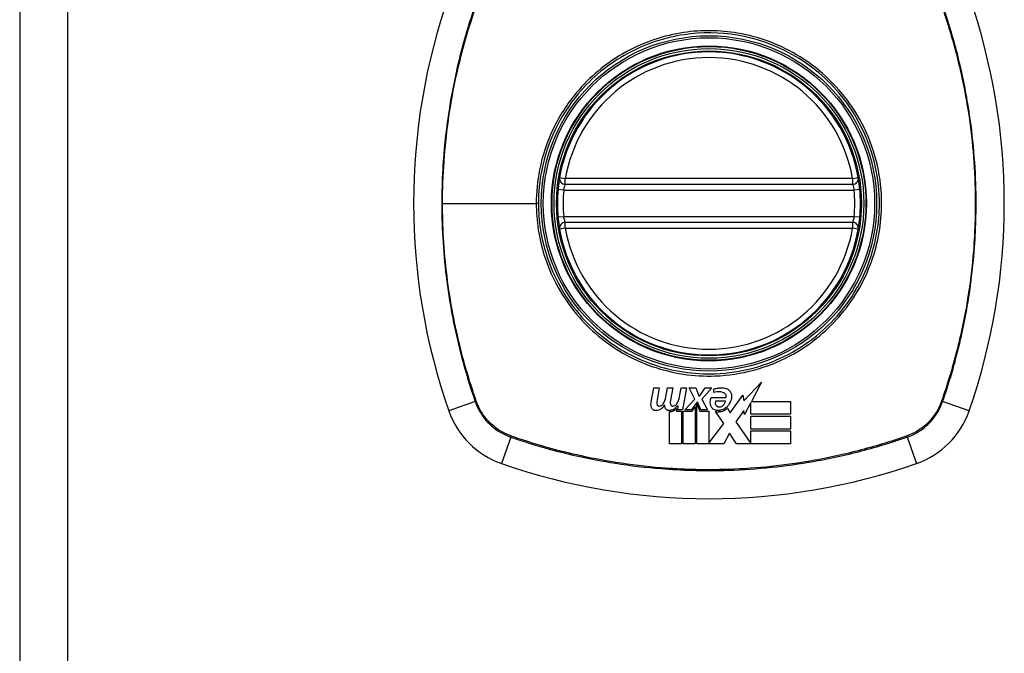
# Model space of a CAD drawing. Header units: inches. Extents: x 84 to 204, y 60 to 92.
# Tile 18 of 32: x 144.46 to 146.49, y 75.2 to 76.5. Entities that reach past the tile are written whole.
import ezdxf

# ---------------------------------------------------------------- set-up
doc = ezdxf.new("R2010")
doc.units = ezdxf.units.IN
doc.header["$MEASUREMENT"] = 0
doc.layers.add('Visible Edges(ANSI)', color=7, linetype='Continuous', lineweight=25)
doc.layers.add('Visible Tangent Edges(ANSI)', color=7, linetype='Continuous', lineweight=25)

msp = doc.modelspace()

# ---------------------------------------------------------------- linework, layer by layer
at = {"layer": 'Visible Edges(ANSI)'}
for p, q in [((144.4555, 91.9852), (144.4555, 60.2652)), ((145.5827, 76.1646), (146.1763, 76.1646)), ((146.1763, 76.0859), (145.5827, 76.0859)), ((145.9513, 75.7175), (145.9878, 75.756)), ((145.9878, 75.756), (145.9671, 75.7162)), ((145.7602, 75.7154), (145.7657, 75.744)), ((145.7657, 75.744), (145.7767, 75.744)), ((145.7767, 75.744), (145.7716, 75.7152)), ((145.7904, 75.7252), (145.7937, 75.744)), ((145.7937, 75.744), (145.8047, 75.744)), ((145.8047, 75.744), (145.7996, 75.7152)), ((145.8186, 75.7252), (145.822, 75.744)), ((145.822, 75.744), (145.833, 75.744)), ((145.833, 75.744), (145.8249, 75.6985)), ((145.85, 75.7206), (145.8387, 75.744)), ((145.8387, 75.744), (145.8522, 75.744)), ((145.8522, 75.744), (145.8585, 75.7277)), ((145.8605, 75.7277), (145.8717, 75.744)), ((145.8852, 75.744), (145.8647, 75.7207)), ((145.8717, 75.744), (145.8852, 75.744)), ((145.8897, 75.7342), (145.8897, 75.7417)), ((145.8297, 75.6985), (145.85, 75.7206)), ((145.8585, 75.7277), (145.8605, 75.7277)), ((145.8647, 75.7207), (145.8762, 75.6985)), ((145.8842, 75.7242), (145.9147, 75.7242)), ((145.9135, 75.7167), (145.8935, 75.7167)), ((145.9235, 75.6926), (145.9496, 75.7293)), ((145.9496, 75.7293), (145.9513, 75.7175)), ((145.9671, 75.7162), (146.048, 75.7162)), ((146.048, 75.7162), (146.048, 75.6895)), ((145.798, 75.6287), (145.798, 75.695)), ((145.8129, 75.7012), (145.8125, 75.6961)), ((145.8125, 75.6961), (145.8227, 75.6961)), ((145.8162, 75.7065), (145.8137, 75.7065)), ((145.8155, 75.6985), (145.8162, 75.7065)), ((145.8249, 75.6985), (145.8155, 75.6985)), ((145.8227, 75.6961), (145.8227, 75.6287)), ((145.8262, 75.6287), (145.8262, 75.6961)), ((145.8262, 75.6961), (145.8447, 75.6961)), ((145.8433, 75.6985), (145.8297, 75.6985)), ((145.8545, 75.7138), (145.8433, 75.6985)), ((145.8447, 75.6961), (145.851, 75.7047)), ((145.851, 75.7047), (145.851, 75.6287)), ((145.8562, 75.7138), (145.8545, 75.7138)), ((145.8545, 75.6287), (145.8545, 75.7108)), ((145.8545, 75.7108), (145.8607, 75.6961)), ((145.8627, 75.6985), (145.8562, 75.7138)), ((145.8607, 75.6961), (145.8795, 75.6961)), ((145.8762, 75.6985), (145.8627, 75.6985)), ((145.8795, 75.6961), (145.8795, 75.6298)), ((145.91, 75.6706), (145.8927, 75.6955)), ((145.9177, 75.7022), (145.9235, 75.6926)), ((145.9513, 75.6974), (145.935, 75.674)), ((145.953, 75.689), (145.9513, 75.6974)), ((145.9657, 75.7135), (145.953, 75.689)), ((145.9657, 75.6895), (145.9657, 75.7135)), ((145.935, 75.674), (145.9657, 75.6292)), ((146.048, 75.6895), (145.9657, 75.6895)), ((145.9657, 75.659), (145.9657, 75.6857)), ((145.9657, 75.6857), (146.048, 75.6857)), ((146.048, 75.6857), (146.048, 75.659)), ((145.8795, 75.6298), (145.91, 75.6706)), ((146.048, 75.659), (145.9657, 75.659)), ((145.9657, 75.6555), (146.048, 75.6555)), ((145.9657, 75.6292), (145.9657, 75.6555)), ((146.048, 75.6555), (146.048, 75.6287)), ((145.9218, 75.6505), (145.9102, 75.6287)), ((145.9365, 75.6287), (145.9218, 75.6505)), ((145.8227, 75.6287), (145.798, 75.6287)), ((145.851, 75.6287), (145.8262, 75.6287)), ((145.9102, 75.6287), (145.8545, 75.6287)), ((146.048, 75.6287), (145.9365, 75.6287))]:
    msp.add_line(p, q, dxfattribs=at)
for radius in [0.3199, 0.315]:
    msp.add_circle((145.8795, 76.1252), radius, dxfattribs=at)
for centre, radius, start, end in [((146.5684, 76.1252), 1.2992, 160.7337, 199.2663), ((145.1905, 76.1252), 1.2992, 340.7337, 19.2663), ((145.8795, 76.1252), 0.313, 9.784, 170.216), ((145.5827, 76.1764), 0.0118, 170.216, 270), ((146.1763, 76.1764), 0.0118, 270, 9.784), ((145.8795, 76.1252), 0.313, 174.7499, 185.2501), ((145.8795, 76.1252), 0.313, 354.7499, 5.2501), ((145.5827, 76.0741), 0.0118, 90, 189.784), ((146.1763, 76.0741), 0.0118, 350.216, 90), ((145.8795, 76.1252), 0.313, 189.784, 350.216), ((145.5092, 75.755), 0.1772, 199.2663, 250.7337), ((146.2497, 75.755), 0.1772, 289.2663, 340.7337), ((145.8795, 76.8142), 1.2992, 250.7337, 289.2663)]:
    msp.add_arc(centre, radius, start, end, dxfattribs=at)
for points, knots in [([(145.571, 76.1784), (145.571, 76.1784), (145.571, 76.1783), (145.5708, 76.1774), (145.5707, 76.1765), (145.5702, 76.1732), (145.5697, 76.1703), (145.5687, 76.1629), (145.5682, 76.1584), (145.5678, 76.1539)], [0, 0, 0, 0, 0.01176876, 0.01176876, 0.03059878, 0.03059878, 0.0607268, 0.0607268, 0.09415008, 0.09415008, 0.09415008, 0.09415008]), ([(146.1911, 76.1539), (146.1907, 76.1584), (146.1902, 76.1629), (146.1892, 76.1703), (146.1888, 76.1732), (146.1882, 76.1765), (146.1881, 76.1774), (146.1879, 76.1783), (146.1879, 76.1784), (146.1879, 76.1784)], [0, 0, 0, 0, 0.03342328, 0.03342328, 0.06355131, 0.06355131, 0.08238132, 0.08238132, 0.09415008, 0.09415008, 0.09415008, 0.09415008]), ([(145.5678, 76.0966), (145.5679, 76.095), (145.5681, 76.0934), (145.5685, 76.0893), (145.5688, 76.0869), (145.5696, 76.081), (145.57, 76.078), (145.5708, 76.0733), (145.571, 76.072), (145.571, 76.072)], [0, 0, 0, 0, 0.01176793, 0.01176793, 0.03059662, 0.03059662, 0.06072253, 0.06072253, 0.09414345, 0.09414345, 0.09414345, 0.09414345]), ([(146.1879, 76.072), (146.1879, 76.072), (146.1881, 76.0733), (146.1889, 76.078), (146.1893, 76.081), (146.1901, 76.0869), (146.1904, 76.0893), (146.1908, 76.0934), (146.191, 76.095), (146.1911, 76.0966)], [0, 0, 0, 0, 0.03342093, 0.03342093, 0.06354683, 0.06354683, 0.08237552, 0.08237552, 0.09414345, 0.09414345, 0.09414345, 0.09414345]), ([(145.8897, 75.7417), (145.8915, 75.7423), (145.8933, 75.7427), (145.8963, 75.7433), (145.8976, 75.7435), (145.8995, 75.7437), (145.9001, 75.7438), (145.9013, 75.7439), (145.9018, 75.7439), (145.9029, 75.744), (145.9034, 75.744), (145.9047, 75.744), (145.9055, 75.744), (145.9083, 75.7439), (145.9103, 75.7438), (145.9122, 75.7435)], [-0.05857853, -0.05857853, -0.05857853, -0.05857853, -0.04427096, -0.04427096, -0.03493369, -0.03493369, -0.0296881, -0.0296881, -0.0258246, -0.0258246, -0.02178743, -0.02178743, -0.01568984, -0.01568984, -0.00067754, -0.00067754, -0.00067754, -0.00067754]), ([(145.9105, 75.7337), (145.9091, 75.7344), (145.9077, 75.7349), (145.9046, 75.7357), (145.9029, 75.736), (145.9006, 75.7362), (145.9001, 75.7362), (145.8993, 75.7362), (145.899, 75.7362), (145.8985, 75.7362), (145.8982, 75.7362), (145.8976, 75.7361), (145.8973, 75.7361), (145.8965, 75.736), (145.896, 75.7359), (145.8935, 75.7356), (145.8916, 75.735), (145.8897, 75.7342)], [-0.05506664, -0.05506664, -0.05506664, -0.05506664, -0.04374259, -0.04374259, -0.03018084, -0.03018084, -0.0264387, -0.0264387, -0.02420765, -0.02420765, -0.02223233, -0.02223233, -0.01976957, -0.01976957, -0.01599104, -0.01599104, -0.00050036, -0.00050036, -0.00050036, -0.00050036]), ([(145.9122, 75.7435), (145.9135, 75.7433), (145.9148, 75.7429), (145.9168, 75.7421), (145.9176, 75.7417), (145.9195, 75.7406), (145.9205, 75.7398), (145.9229, 75.7373), (145.9241, 75.7356), (145.9258, 75.7316), (145.9263, 75.7293), (145.9262, 75.7268), (145.9262, 75.7265), (145.9262, 75.7262)], [-0.07879273, -0.07879273, -0.07879273, -0.07879273, -0.06865981, -0.06865981, -0.06195708, -0.06195708, -0.05155002, -0.05155002, -0.03492434, -0.03492434, -0.01659653, -0.01659653, -0.01443138, -0.01443138, -0.01443138, -0.01443138]), ([(145.761, 75.7032), (145.7603, 75.7053), (145.7599, 75.7074), (145.7596, 75.7115), (145.7598, 75.7135), (145.7602, 75.7154)], [-0.03334269, -0.03334269, -0.03334269, -0.03334269, -0.01618292, -0.01618292, -0.00041988, -0.00041988, -0.00041988, -0.00041988]), ([(145.7716, 75.7152), (145.7715, 75.7143), (145.7714, 75.7134), (145.7716, 75.7114), (145.7719, 75.7103), (145.7723, 75.7094)], [-0.01599987, -0.01599987, -0.01599987, -0.01599987, -0.00850266, -0.00850266, 0, 0, 0, 0]), ([(145.7996, 75.7152), (145.7995, 75.7143), (145.7994, 75.7134), (145.7996, 75.7114), (145.7999, 75.7103), (145.8003, 75.7094)], [-0.01604893, -0.01604893, -0.01604893, -0.01604893, -0.00847727, -0.00847727, 0, 0, 0, 0]), ([(145.8842, 75.7052), (145.8835, 75.7069), (145.8829, 75.7086), (145.8823, 75.7121), (145.8822, 75.7138), (145.8823, 75.7185), (145.883, 75.7215), (145.8842, 75.7242)], [-0.05252162, -0.05252162, -0.05252162, -0.05252162, -0.03802982, -0.03802982, -0.02406892, -0.02406892, 0, 0, 0, 0]), ([(145.8935, 75.7167), (145.8934, 75.7165), (145.8933, 75.7164), (145.893, 75.7157), (145.8928, 75.7152), (145.8924, 75.7136), (145.8924, 75.7125), (145.8928, 75.7104), (145.8932, 75.7095), (145.8942, 75.7079), (145.8948, 75.7073), (145.8955, 75.7067)], [-0.02954107, -0.02954107, -0.02954107, -0.02954107, -0.0279188, -0.0279188, -0.02353211, -0.02353211, -0.01478416, -0.01478416, -0.00692303, -0.00692303, 0, 0, 0, 0]), ([(145.9042, 75.7052), (145.9053, 75.7056), (145.9064, 75.7061), (145.908, 75.7073), (145.9087, 75.7078), (145.9102, 75.7092), (145.911, 75.7102), (145.9126, 75.713), (145.9132, 75.7148), (145.9135, 75.7167)], [-0.04086178, -0.04086178, -0.04086178, -0.04086178, -0.03180686, -0.03180686, -0.02543884, -0.02543884, -0.01530154, -0.01530154, 0, 0, 0, 0]), ([(145.9147, 75.7242), (145.9148, 75.7244), (145.9148, 75.7246), (145.915, 75.7256), (145.9151, 75.7264), (145.9149, 75.7283), (145.9146, 75.7293), (145.9137, 75.731), (145.9131, 75.7318), (145.9119, 75.7329), (145.9112, 75.7334), (145.9105, 75.7337)], [-0.03010904, -0.03010904, -0.03010904, -0.03010904, -0.02874945, -0.02874945, -0.02177568, -0.02177568, -0.01355693, -0.01355693, -0.00629065, -0.00629065, 0, 0, 0, 0]), ([(145.9262, 75.7262), (145.9259, 75.7218), (145.9248, 75.7173), (145.9211, 75.71), (145.9189, 75.707), (145.9162, 75.7044)], [-0.0651785, -0.0651785, -0.0651785, -0.0651785, -0.02911205, -0.02911205, 0, 0, 0, 0]), ([(145.7692, 75.6973), (145.769, 75.6973), (145.7688, 75.6973), (145.7685, 75.6973), (145.7683, 75.6973), (145.7681, 75.6973), (145.768, 75.6973), (145.7678, 75.6974), (145.7678, 75.6974), (145.7676, 75.6974), (145.7675, 75.6974), (145.7673, 75.6975), (145.7671, 75.6975), (145.7666, 75.6977), (145.7662, 75.6978), (145.7653, 75.6982), (145.7648, 75.6984), (145.7636, 75.6993), (145.7629, 75.6999), (145.7617, 75.7015), (145.7613, 75.7023), (145.761, 75.7032)], [-0.02806933, -0.02806933, -0.02806933, -0.02806933, -0.02655837, -0.02655837, -0.0254402, -0.0254402, -0.02479565, -0.02479565, -0.02416023, -0.02416023, -0.02344141, -0.02344141, -0.02230527, -0.02230527, -0.01907839, -0.01907839, -0.01504987, -0.01504987, -0.00755311, -0.00755311, 0, 0, 0, 0]), ([(145.7877, 75.7087), (145.787, 75.7073), (145.7861, 75.7059), (145.7839, 75.7032), (145.7825, 75.702), (145.7793, 75.6997), (145.7775, 75.6988), (145.7735, 75.6976), (145.7714, 75.6972), (145.7692, 75.6973)], [-0.06020904, -0.06020904, -0.06020904, -0.06020904, -0.04740935, -0.04740935, -0.03262202, -0.03262202, -0.01678225, -0.01678225, -0.00037275, -0.00037275, -0.00037275, -0.00037275]), ([(145.7723, 75.7094), (145.7725, 75.709), (145.7726, 75.7087), (145.7731, 75.7081), (145.7734, 75.7078), (145.7741, 75.7072), (145.7744, 75.707), (145.7751, 75.7067), (145.7753, 75.7066), (145.7757, 75.7065), (145.7758, 75.7065), (145.7759, 75.7064), (145.776, 75.7064), (145.7761, 75.7064), (145.7761, 75.7064), (145.7762, 75.7064), (145.7763, 75.7064), (145.7765, 75.7064), (145.7766, 75.7064), (145.7769, 75.7063), (145.7772, 75.7064), (145.7775, 75.7064)], [-0.01825939, -0.01825939, -0.01825939, -0.01825939, -0.01555937, -0.01555937, -0.01215229, -0.01215229, -0.00884391, -0.00884391, -0.00670425, -0.00670425, -0.00603459, -0.00603459, -0.00561463, -0.00561463, -0.00522861, -0.00522861, -0.00473542, -0.00473542, -0.00393494, -0.00393494, -0.00196875, -0.00196875, -0.00196875, -0.00196875]), ([(145.7775, 75.7064), (145.7786, 75.7065), (145.7798, 75.7068), (145.7815, 75.7077), (145.7822, 75.7081), (145.7837, 75.7093), (145.7846, 75.7102), (145.7852, 75.7112)], [-0.02463691, -0.02463691, -0.02463691, -0.02463691, -0.01555528, -0.01555528, -0.00955626, -0.00955626, 0, 0, 0, 0]), ([(145.7967, 75.6973), (145.7966, 75.6973), (145.7965, 75.6973), (145.7963, 75.6973), (145.7962, 75.6973), (145.796, 75.6973), (145.7959, 75.6973), (145.7958, 75.6973), (145.7957, 75.6973), (145.7955, 75.6973), (145.7954, 75.6974), (145.7952, 75.6974), (145.7951, 75.6974), (145.7946, 75.6975), (145.7943, 75.6976), (145.7932, 75.698), (145.7926, 75.6983), (145.7912, 75.6993), (145.7906, 75.6999), (145.7895, 75.7014), (145.789, 75.7023), (145.7887, 75.7032)], [-0.02766047, -0.02766047, -0.02766047, -0.02766047, -0.02680401, -0.02680401, -0.0261056, -0.0261056, -0.02548201, -0.02548201, -0.02488025, -0.02488025, -0.02420509, -0.02420509, -0.02317395, -0.02317395, -0.02044509, -0.02044509, -0.01476326, -0.01476326, -0.00792574, -0.00792574, 0, 0, 0, 0]), ([(145.8137, 75.7065), (145.8124, 75.7043), (145.8106, 75.7024), (145.8068, 75.6998), (145.8051, 75.6989), (145.8011, 75.6976), (145.7989, 75.6972), (145.7967, 75.6973)], [-0.0529494, -0.0529494, -0.0529494, -0.0529494, -0.03254649, -0.03254649, -0.01730062, -0.01730062, -0.00039707, -0.00039707, -0.00039707, -0.00039707]), ([(145.798, 75.695), (145.7989, 75.695), (145.7999, 75.695), (145.8033, 75.6954), (145.8056, 75.6962), (145.8097, 75.6983), (145.8114, 75.6997), (145.8129, 75.7012)], [-0.04317297, -0.04317297, -0.04317297, -0.04317297, -0.0356333, -0.0356333, -0.01696241, -0.01696241, 0, 0, 0, 0]), ([(145.8003, 75.7094), (145.8005, 75.709), (145.8006, 75.7087), (145.8011, 75.7081), (145.8014, 75.7077), (145.8021, 75.7072), (145.8025, 75.707), (145.8032, 75.7066), (145.8035, 75.7065), (145.8039, 75.7065), (145.804, 75.7064), (145.8041, 75.7064), (145.8042, 75.7064), (145.8043, 75.7064), (145.8043, 75.7064), (145.8044, 75.7064), (145.8045, 75.7064), (145.8047, 75.7064), (145.8048, 75.7064), (145.8051, 75.7063), (145.8053, 75.7064), (145.8054, 75.7064)], [-0.01824014, -0.01824014, -0.01824014, -0.01824014, -0.0154558, -0.0154558, -0.01198937, -0.01198937, -0.00859566, -0.00859566, -0.00615971, -0.00615971, -0.00546034, -0.00546034, -0.00503601, -0.00503601, -0.00465527, -0.00465527, -0.00417342, -0.00417342, -0.00341971, -0.00341971, -0.00194251, -0.00194251, -0.00194251, -0.00194251]), ([(145.8054, 75.7064), (145.8067, 75.7065), (145.8078, 75.7068), (145.8096, 75.7077), (145.8103, 75.7081), (145.8118, 75.7093), (145.8126, 75.7102), (145.8132, 75.7112)], [-0.02463866, -0.02463866, -0.02463866, -0.02463866, -0.01525184, -0.01525184, -0.00931987, -0.00931987, 0, 0, 0, 0]), ([(145.8947, 75.6977), (145.8941, 75.6978), (145.8936, 75.6979), (145.8919, 75.6982), (145.8908, 75.6987), (145.8885, 75.6999), (145.8874, 75.7008), (145.8855, 75.7028), (145.8848, 75.704), (145.8842, 75.7052)], [-0.03526655, -0.03526655, -0.03526655, -0.03526655, -0.03088657, -0.03088657, -0.02197862, -0.02197862, -0.01079591, -0.01079591, 0, 0, 0, 0]), ([(145.8927, 75.6955), (145.894, 75.6952), (145.8953, 75.695), (145.8971, 75.6948), (145.8975, 75.6948), (145.8983, 75.6948), (145.8987, 75.6948), (145.8993, 75.6948), (145.8996, 75.6948), (145.9001, 75.6948), (145.9004, 75.6948), (145.901, 75.6949), (145.9015, 75.6949), (145.9029, 75.6951), (145.9038, 75.6952), (145.9065, 75.6958), (145.9081, 75.6963), (145.9126, 75.6982), (145.9153, 75.7), (145.9177, 75.7022)], [-0.06899169, -0.06899169, -0.06899169, -0.06899169, -0.05878002, -0.05878002, -0.05561, -0.05561, -0.05273167, -0.05273167, -0.05061216, -0.05061216, -0.04865735, -0.04865735, -0.04550856, -0.04550856, -0.03795067, -0.03795067, -0.02502911, -0.02502911, 0, 0, 0, 0]), ([(145.9162, 75.7044), (145.9144, 75.7027), (145.9123, 75.7012), (145.9078, 75.6989), (145.9055, 75.6982), (145.9024, 75.6976), (145.9018, 75.6975), (145.9008, 75.6975), (145.9005, 75.6974), (145.9, 75.6974), (145.8997, 75.6974), (145.8992, 75.6974), (145.8989, 75.6974), (145.8982, 75.6974), (145.8977, 75.6974), (145.8964, 75.6975), (145.8956, 75.6976), (145.8947, 75.6977)], [-0.06373187, -0.06373187, -0.06373187, -0.06373187, -0.04404665, -0.04404665, -0.02524201, -0.02524201, -0.02033555, -0.02033555, -0.01791741, -0.01791741, -0.01602226, -0.01602226, -0.01392522, -0.01392522, -0.01050046, -0.01050046, -0.00386231, -0.00386231, -0.00386231, -0.00386231]), ([(145.8955, 75.7067), (145.8959, 75.7064), (145.8963, 75.7061), (145.8974, 75.7055), (145.8981, 75.7052), (145.8994, 75.7049), (145.9, 75.7048), (145.9008, 75.7047), (145.901, 75.7047), (145.9012, 75.7047), (145.9013, 75.7047), (145.9015, 75.7047), (145.9016, 75.7047), (145.9018, 75.7047), (145.9019, 75.7047), (145.9022, 75.7048), (145.9024, 75.7048), (145.9031, 75.7049), (145.9037, 75.705), (145.9042, 75.7052)], [-0.02524521, -0.02524521, -0.02524521, -0.02524521, -0.02119963, -0.02119963, -0.01548649, -0.01548649, -0.0107886, -0.0107886, -0.00949271, -0.00949271, -0.00871746, -0.00871746, -0.00802869, -0.00802869, -0.00716605, -0.00716605, -0.00583345, -0.00583345, -0.00150535, -0.00150535, -0.00150535, -0.00150535])]:
    msp.add_open_spline(points, degree=3, knots=knots, dxfattribs=at)
for points in [[(145.7852, 75.7112), (145.7878, 75.7155), (145.7896, 75.7203), (145.7904, 75.7252)], [(145.8132, 75.7112), (145.8159, 75.7155), (145.8178, 75.7203), (145.8186, 75.7252)], [(145.7887, 75.7032), (145.7882, 75.705), (145.7878, 75.7069), (145.7877, 75.7087)]]:
    msp.add_open_spline(points, degree=3, dxfattribs=at)
at = {"layer": 'Visible Tangent Edges(ANSI)'}
for p, q in [((144.5545, 91.9852), (144.5545, 60.2652)), ((145.571, 76.1784), (145.5827, 76.1764)), ((145.5827, 76.1646), (145.5827, 76.1764)), ((146.1763, 76.1764), (145.5827, 76.1764)), ((146.1763, 76.1764), (146.1879, 76.1784)), ((146.1763, 76.1764), (146.1763, 76.1646)), ((145.5795, 76.1528), (145.5678, 76.1539)), ((145.5795, 76.1528), (146.1794, 76.1528)), ((146.1911, 76.1539), (146.1794, 76.1528)), ((145.3291, 76.1252), (145.5226, 76.1252)), ((145.5272, 76.1252), (145.5226, 76.1252)), ((145.5795, 76.0977), (145.5678, 76.0966)), ((146.1794, 76.0977), (145.5795, 76.0977)), ((145.5827, 76.0741), (145.5827, 76.0859)), ((146.1763, 76.0859), (146.1763, 76.0741)), ((146.1911, 76.0966), (146.1794, 76.0977)), ((145.5827, 76.0741), (145.571, 76.072)), ((145.5827, 76.0741), (146.1763, 76.0741)), ((146.1879, 76.072), (146.1763, 76.0741)), ((145.3966, 75.7156), (145.342, 75.6965)), ((146.4169, 75.6965), (146.3623, 75.7156)), ((145.4699, 75.6424), (145.4508, 75.5878)), ((146.289, 75.6424), (146.3081, 75.5878))]:
    msp.add_line(p, q, dxfattribs=at)
for radius in [0.3464, 0.3422, 0.3254, 0.3242]:
    msp.add_circle((145.8795, 76.1252), radius, dxfattribs=at)
for start, end in [(9.784, 170.216), (174.7499, 185.2501), (354.7499, 5.2501), (189.784, 350.216)]:
    msp.add_arc((145.8795, 76.1252), 0.3012, start, end, dxfattribs=at)
for centre, major_axis, start_param, end_param in [((145.4013, 75.7173), (0.00931, 0.00321), 4.18856, 4.452267), ((146.3576, 75.7173), (-0.00931, 0.00321), 1.830918, 2.094625), ((145.4715, 75.6471), (0.00321, 0.00931), 1.830918, 2.094625), ((146.2874, 75.6471), (0.00321, -0.00931), 1.046967, 1.310674)]:
    msp.add_ellipse(centre, major_axis=major_axis, ratio=0.002592, start_param=start_param, end_param=end_param, dxfattribs=at)
for points, knots in [([(145.3966, 76.5348), (145.3924, 76.5224), (145.3882, 76.51), (145.3804, 76.485), (145.3767, 76.4725), (145.3675, 76.4396), (145.3624, 76.4193), (145.3518, 76.3721), (145.3467, 76.3452), (145.337, 76.283), (145.333, 76.2476), (145.3273, 76.1662), (145.3266, 76.1202), (145.3307, 76.021), (145.3363, 75.9677), (145.3535, 75.8669), (145.3646, 75.8194), (145.3818, 75.761), (145.3854, 75.7493), (145.3916, 75.7303), (145.3941, 75.7229), (145.3966, 75.7156)], [0, 0, 0, 0, 0.099284, 0.099284, 0.198297, 0.198297, 0.356934, 0.356934, 0.563163, 0.563163, 0.83126, 0.83126, 1.179786, 1.179786, 1.583317, 1.583317, 1.95181, 1.95181, 2.045062, 2.045062, 2.103661, 2.103661, 2.103661, 2.103661]), ([(145.3291, 76.1252), (145.3291, 76.1542), (145.3301, 76.1831), (145.3347, 76.2474), (145.3387, 76.2828), (145.3485, 76.3448), (145.3537, 76.3717), (145.3644, 76.4188), (145.3696, 76.4391), (145.3788, 76.4719), (145.3826, 76.4844), (145.3904, 76.5092), (145.3944, 76.5212), (145.3987, 76.5336)], [-1.050919, -1.050919, -1.050919, -1.050919, -0.83126, -0.83126, -0.563163, -0.563163, -0.356934, -0.356934, -0.198297, -0.198297, -0.099284, -0.099284, -0.001246, -0.001246, -0.001246, -0.001246]), ([(146.3602, 76.5336), (146.3631, 76.5253), (146.3658, 76.5173), (146.3712, 76.5008), (146.3738, 76.4924), (146.3815, 76.4673), (146.3862, 76.4504), (146.3994, 76.3995), (146.4067, 76.3651), (146.4224, 76.2726), (146.428, 76.2138), (146.4305, 76.1123), (146.4293, 76.0695), (146.4233, 75.9952), (146.4196, 75.9638), (146.4104, 75.9056), (146.4052, 75.8788), (146.3945, 75.8317), (146.3893, 75.8114), (146.3801, 75.7786), (146.3764, 75.7661), (146.3685, 75.7413), (146.3645, 75.7293), (146.3602, 75.7169)], [-2.104956, -2.104956, -2.104956, -2.104956, -2.039554, -2.039554, -1.972882, -1.972882, -1.839557, -1.839557, -1.572986, -1.572986, -1.126637, -1.126637, -0.801732, -0.801732, -0.563161, -0.563161, -0.356933, -0.356933, -0.198296, -0.198296, -0.099284, -0.099284, -0.001246, -0.001246, -0.001246, -0.001246]), ([(146.3623, 75.7156), (146.3665, 75.728), (146.3707, 75.7404), (146.3785, 75.7654), (146.3822, 75.778), (146.3914, 75.8108), (146.3965, 75.8312), (146.4071, 75.8784), (146.4122, 75.9053), (146.4213, 75.9636), (146.425, 75.995), (146.4309, 76.0694), (146.4321, 76.1123), (146.4297, 76.214), (146.4241, 76.2728), (146.4086, 76.3655), (146.4014, 76.3999), (146.3883, 76.4509), (146.3836, 76.4679), (146.376, 76.4931), (146.3734, 76.5015), (146.368, 76.5182), (146.3651, 76.5265), (146.3623, 76.5348)], [0, 0, 0, 0, 0.099284, 0.099284, 0.198296, 0.198296, 0.356933, 0.356933, 0.563161, 0.563161, 0.801732, 0.801732, 1.126637, 1.126637, 1.572986, 1.572986, 1.839557, 1.839557, 1.972882, 1.972882, 2.039554, 2.039554, 2.106203, 2.106203, 2.106203, 2.106203]), ([(145.5272, 76.1252), (145.5272, 76.148), (145.5294, 76.171), (145.5396, 76.2226), (145.5489, 76.2506), (145.5742, 76.3037), (145.5903, 76.3289), (145.6092, 76.3515), (145.6377, 76.3856), (145.6724, 76.4139), (145.748, 76.4547), (145.7877, 76.4678), (145.8647, 76.479), (145.9021, 76.4786), (145.9828, 76.4651), (146.027, 76.4484), (146.0796, 76.4157), (146.093, 76.4061), (146.1057, 76.3955), (146.1413, 76.3658), (146.1707, 76.329), (146.2169, 76.2399), (146.2305, 76.1865), (146.2324, 76.0926), (146.2265, 76.0527), (146.2001, 75.9726), (146.1781, 75.933), (146.1497, 75.899), (146.1207, 75.8642), (146.0849, 75.8353), (145.9978, 75.7892), (145.9455, 75.7752), (145.8485, 75.7716), (145.8046, 75.7782), (145.723, 75.8067), (145.6856, 75.8279), (145.6532, 75.855), (145.6178, 75.8846), (145.5884, 75.9211), (145.5576, 75.9805), (145.5497, 75.9996), (145.5328, 76.0532), (145.5272, 76.0894), (145.5272, 76.1252)], [-3.141593, -3.141593, -3.141593, -3.141593, -2.946594, -2.946594, -2.696251, -2.696251, -2.445914, -2.445914, -2.445914, -2.067507, -2.067507, -1.716551, -1.716551, -1.405531, -1.405531, -1.016056, -1.016056, -0.875434, -0.875434, -0.875434, -0.479101, -0.479101, -0.021702, -0.021702, 0.31764, 0.31764, 0.695378, 0.695378, 0.695378, 1.082671, 1.082671, 1.532987, 1.532987, 1.905714, 1.905714, 2.266012, 2.266012, 2.266012, 2.660331, 2.660331, 2.835226, 2.835226, 3.141593, 3.141593, 3.141593, 3.141593]), ([(146.1083, 76.3987), (146.0956, 76.4094), (146.082, 76.4192), (146.0288, 76.4524), (145.9841, 76.4694), (145.9024, 76.4832), (145.8645, 76.4837), (145.7865, 76.4722), (145.7463, 76.4588), (145.6885, 76.4274), (145.6688, 76.414), (145.6506, 76.3987)], [0.875434, 0.875434, 0.875434, 0.875434, 1.016056, 1.016056, 1.405531, 1.405531, 1.716551, 1.716551, 2.067507, 2.067507, 2.26835, 2.26835, 2.26835, 2.26835]), ([(145.606, 76.3541), (145.5869, 76.3313), (145.5705, 76.3059), (145.5447, 76.2522), (145.5353, 76.2238), (145.5249, 76.1716), (145.5226, 76.1483), (145.5226, 76.1252)], [2.4459135, 2.4459135, 2.4459135, 2.4459135, 2.6962509, 2.6962509, 2.9465939, 2.9465939, 3.1415927, 3.1415927, 3.1415927, 3.1415927]), ([(146.1529, 75.8964), (146.1817, 75.9307), (146.2041, 75.9707), (146.2309, 76.0518), (146.237, 76.0922), (146.235, 76.1873), (146.2211, 76.2414), (146.184, 76.3127), (146.1695, 76.3343), (146.1529, 76.3541)], [-0.695378, -0.695378, -0.695378, -0.695378, -0.31764, -0.31764, 0.021702, 0.021702, 0.479101, 0.479101, 0.69757, 0.69757, 0.69757, 0.69757]), ([(145.5795, 76.1528), (145.5799, 76.155), (145.5804, 76.1572), (145.5814, 76.1607), (145.5818, 76.1621), (145.5823, 76.1637), (145.5825, 76.1641), (145.5826, 76.1645), (145.5827, 76.1646), (145.5827, 76.1646)], [-0.09415008, -0.09415008, -0.09415008, -0.09415008, -0.0607268, -0.0607268, -0.03059878, -0.03059878, -0.01176876, -0.01176876, 0, 0, 0, 0]), ([(146.1763, 76.1646), (146.1763, 76.1646), (146.1763, 76.1645), (146.1764, 76.1641), (146.1766, 76.1637), (146.1771, 76.1621), (146.1775, 76.1607), (146.1785, 76.1572), (146.179, 76.155), (146.1794, 76.1528)], [-0.09415008, -0.09415008, -0.09415008, -0.09415008, -0.08238132, -0.08238132, -0.06355131, -0.06355131, -0.03342328, -0.03342328, 0, 0, 0, 0]), ([(145.3987, 75.7169), (145.3962, 75.7241), (145.3938, 75.7312), (145.3876, 75.75), (145.3839, 75.7617), (145.3666, 75.8199), (145.3554, 75.8673), (145.338, 75.9679), (145.3324, 76.0211), (145.3295, 76.0913), (145.3291, 76.1083), (145.3291, 76.1252)], [-2.102416, -2.102416, -2.102416, -2.102416, -2.045062, -2.045062, -1.95181, -1.95181, -1.583317, -1.583317, -1.179786, -1.179786, -1.050919, -1.050919, -1.050919, -1.050919]), ([(145.5226, 76.1252), (145.5226, 76.089), (145.5283, 76.0523), (145.5455, 75.998), (145.5536, 75.9787), (145.5752, 75.9374), (145.5895, 75.916), (145.606, 75.8964)], [-3.1415927, -3.1415927, -3.1415927, -3.1415927, -2.8352255, -2.8352255, -2.6603308, -2.6603308, -2.4437372, -2.4437372, -2.4437372, -2.4437372]), ([(145.5827, 76.0859), (145.5827, 76.0859), (145.5824, 76.0865), (145.5817, 76.0887), (145.5813, 76.0902), (145.5805, 76.093), (145.5803, 76.0942), (145.5798, 76.0961), (145.5797, 76.0969), (145.5795, 76.0977)], [-0.09414345, -0.09414345, -0.09414345, -0.09414345, -0.06072253, -0.06072253, -0.03059662, -0.03059662, -0.01176793, -0.01176793, 0, 0, 0, 0]), ([(146.1794, 76.0977), (146.1792, 76.0969), (146.1791, 76.0961), (146.1787, 76.0942), (146.1784, 76.093), (146.1776, 76.0902), (146.1772, 76.0887), (146.1765, 76.0865), (146.1763, 76.0859), (146.1763, 76.0859)], [-0.09414345, -0.09414345, -0.09414345, -0.09414345, -0.08237552, -0.08237552, -0.06354683, -0.06354683, -0.03342093, -0.03342093, 0, 0, 0, 0]), ([(145.6506, 75.8518), (145.6833, 75.8243), (145.7211, 75.8027), (145.8037, 75.7738), (145.8481, 75.767), (145.9463, 75.7707), (145.9993, 75.785), (146.0687, 75.8219), (146.0893, 75.8358), (146.1083, 75.8518)], [-2.266012, -2.266012, -2.266012, -2.266012, -1.905714, -1.905714, -1.532987, -1.532987, -1.082671, -1.082671, -0.873089, -0.873089, -0.873089, -0.873089]), ([(145.3966, 75.7156), (145.3991, 75.7084), (145.4023, 75.7014), (145.4123, 75.6842), (145.4201, 75.6746), (145.441, 75.6558), (145.4549, 75.6476), (145.4699, 75.6424)], [0, 0, 0, 0, 0.0558923, 0.0558923, 0.1453199, 0.1453199, 0.261048, 0.261048, 0.261048, 0.261048]), ([(145.4706, 75.6447), (145.456, 75.6499), (145.4425, 75.658), (145.4221, 75.6764), (145.4145, 75.6858), (145.4046, 75.7025), (145.4014, 75.7094), (145.3989, 75.7164)], [-0.261048, -0.261048, -0.261048, -0.261048, -0.1453199, -0.1453199, -0.0558923, -0.0558923, 0, 0, 0, 0]), ([(146.36, 75.7164), (146.3548, 75.7018), (146.3467, 75.6882), (146.3283, 75.6679), (146.3189, 75.6602), (146.3021, 75.6504), (146.2953, 75.6472), (146.2883, 75.6447)], [-0.261048, -0.261048, -0.261048, -0.261048, -0.1453199, -0.1453199, -0.0558923, -0.0558923, 0, 0, 0, 0]), ([(146.289, 75.6424), (146.2963, 75.6449), (146.3033, 75.6481), (146.3205, 75.6581), (146.3301, 75.6659), (146.3489, 75.6868), (146.3571, 75.7007), (146.3623, 75.7156)], [0, 0, 0, 0, 0.0558923, 0.0558923, 0.1453199, 0.1453199, 0.261048, 0.261048, 0.261048, 0.261048]), ([(145.4699, 75.6424), (145.4822, 75.6382), (145.4947, 75.634), (145.5197, 75.6262), (145.5322, 75.6225), (145.565, 75.6133), (145.5854, 75.6082), (145.6326, 75.5976), (145.6595, 75.5925), (145.7178, 75.5833), (145.7493, 75.5797), (145.8236, 75.5738), (145.8665, 75.5726), (145.9682, 75.575), (146.027, 75.5806), (146.1197, 75.5961), (146.1541, 75.6033), (146.2052, 75.6164), (146.2221, 75.6211), (146.2473, 75.6287), (146.2557, 75.6313), (146.2724, 75.6367), (146.2807, 75.6396), (146.289, 75.6424)], [0, 0, 0, 0, 0.099284, 0.099284, 0.198296, 0.198296, 0.356933, 0.356933, 0.563161, 0.563161, 0.801732, 0.801732, 1.126637, 1.126637, 1.572986, 1.572986, 1.839557, 1.839557, 1.972882, 1.972882, 2.039554, 2.039554, 2.106203, 2.106203, 2.106203, 2.106203]), ([(146.2878, 75.6445), (146.2795, 75.6416), (146.2715, 75.6389), (146.255, 75.6335), (146.2467, 75.6309), (146.2215, 75.6232), (146.2046, 75.6185), (146.1537, 75.6053), (146.1193, 75.598), (146.0268, 75.5823), (145.9681, 75.5767), (145.8665, 75.5742), (145.8237, 75.5754), (145.7494, 75.5814), (145.718, 75.5851), (145.6598, 75.5943), (145.633, 75.5995), (145.5859, 75.6102), (145.5656, 75.6154), (145.5328, 75.6246), (145.5203, 75.6283), (145.4955, 75.6362), (145.4835, 75.6402), (145.4711, 75.6445)], [-2.104956, -2.104956, -2.104956, -2.104956, -2.039554, -2.039554, -1.972882, -1.972882, -1.839557, -1.839557, -1.572986, -1.572986, -1.126637, -1.126637, -0.801732, -0.801732, -0.563161, -0.563161, -0.356933, -0.356933, -0.198296, -0.198296, -0.099284, -0.099284, -0.001246, -0.001246, -0.001246, -0.001246])]:
    msp.add_open_spline(points, degree=3, knots=knots, dxfattribs=at)
for points in [[(145.6506, 76.3987), (145.6345, 76.3852), (145.6196, 76.3703), (145.606, 76.3541)], [(146.1529, 76.3541), (146.1394, 76.3702), (146.1245, 76.3851), (146.1083, 76.3987)], [(145.606, 75.8964), (145.6195, 75.8802), (145.6344, 75.8653), (145.6506, 75.8518)], [(146.1083, 75.8518), (146.1244, 75.8653), (146.1394, 75.8802), (146.1529, 75.8964)], [(145.3989, 75.7164), (145.3988, 75.7166), (145.3988, 75.7167), (145.3987, 75.7169)], [(146.3602, 75.7169), (146.3601, 75.7167), (146.3601, 75.7166), (146.36, 75.7164)], [(145.4711, 75.6445), (145.471, 75.6446), (145.4708, 75.6446), (145.4706, 75.6447)], [(146.2883, 75.6447), (146.2881, 75.6446), (146.2879, 75.6446), (146.2878, 75.6445)]]:
    msp.add_open_spline(points, degree=3, dxfattribs=at)

doc.saveas('drawing.dxf')
